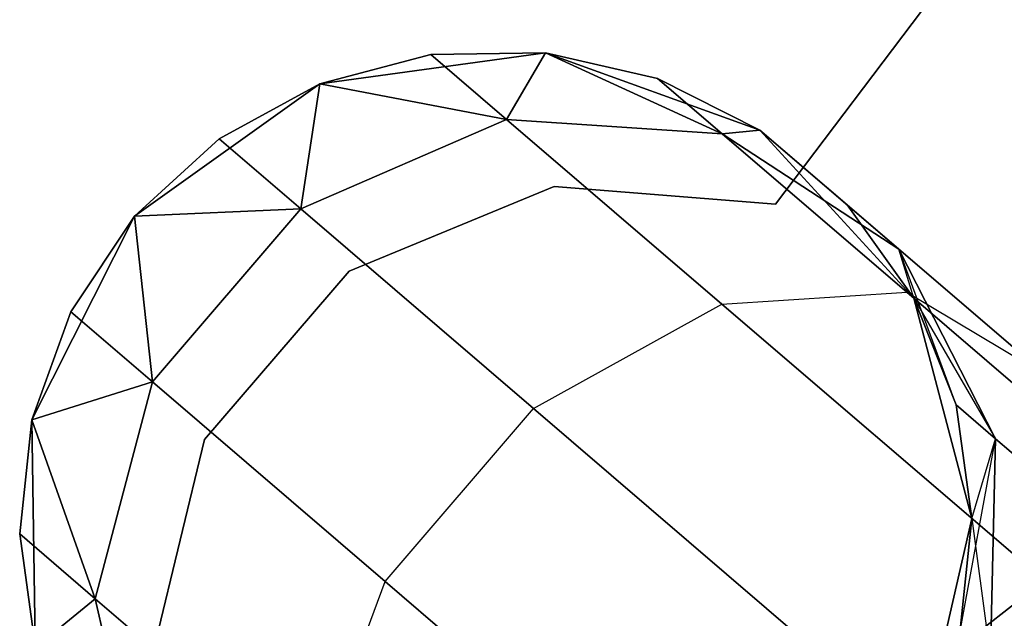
# Model space of a CAD drawing. Extents: x -91 to 91, y -91 to 262.
# Tile 215 of 256: x 44.9 to 46.97, y -39.54 to -38.28. Entities that reach past the tile are written whole.
import ezdxf

# ---------------------------------------------------------------- set-up
doc = ezdxf.new("R2010")
doc.units = 0
doc.header["$LTSCALE"] = 25.4
doc.layers.get('0').update_dxf_attribs({"linetype": 'CONTINUOUS'})

# ---------------------------------------------------------------- blocks, each defined once
blk = doc.blocks.new('ETE0_STL_1')
at = {"color": 0}
for p, q in [((49.8654, -34.1997, 164.5076), (46.4853, -38.6689, 164.5076)), ((46.4853, -38.6689, 162.5076), (49.8654, -34.1997, 162.5076)), ((46.4853, -38.6689, 162.5076), (49.8654, -34.1997, 162.5076)), ((49.8654, -34.1997, 164.5076), (46.4853, -38.6689, 164.5076)), ((46.0026, -38.3509, 327.5076), (45.5284, -38.4163, 327.5076)), ((45.5284, -38.4163, 163.5076), (46.0026, -38.3509, 163.5076)), ((46.0026, -38.3509, 327.5076), (45.5284, -38.4163, 327.5076)), ((45.5284, -38.4163, 163.5076), (46.0026, -38.3509, 163.5076)), ((45.7615, -38.3548, 322.0076), (45.5284, -38.4163, 327.5076)), ((45.7615, -38.3548, 322.0076), (45.5284, -38.4163, 322.0076)), ((45.7615, -38.3548, 322.0076), (45.5284, -38.4163, 327.5076)), ((45.7615, -38.3548, 322.0076), (45.5284, -38.4163, 322.0076)), ((45.7615, -38.3548, 168.0076), (45.5284, -38.4163, 168.0076)), ((45.5284, -38.4163, 163.5076), (45.7615, -38.3548, 168.0076)), ((45.7615, -38.3548, 168.0076), (45.5284, -38.4163, 168.0076)), ((45.5284, -38.4163, 163.5076), (45.7615, -38.3548, 168.0076)), ((46.0026, -38.3509, 322.0076), (45.7615, -38.3548, 322.0076)), ((45.7615, -38.3548, 322.0076), (46.0026, -38.3509, 327.5076)), ((45.7615, -38.3548, 322.0076), (46.0026, -38.3509, 327.5076)), ((46.0026, -38.3509, 322.0076), (45.7615, -38.3548, 322.0076)), ((46.0026, -38.3509, 168.0076), (45.7615, -38.3548, 168.0076)), ((45.7615, -38.3548, 168.0076), (46.0026, -38.3509, 163.5076)), ((45.7615, -38.3548, 168.0076), (46.0026, -38.3509, 163.5076)), ((46.0026, -38.3509, 168.0076), (45.7615, -38.3548, 168.0076)), ((45.7615, -38.3548, 322.0076), (45.9203, -38.491, 320.9558)), ((45.7615, -38.3548, 322.0076), (45.9203, -38.491, 320.9558)), ((45.9203, -38.491, 169.0594), (45.7615, -38.3548, 168.0076)), ((45.9203, -38.491, 169.0594), (45.7615, -38.3548, 168.0076)), ((46.0026, -38.3509, 322.0076), (45.9203, -38.491, 320.9558)), ((46.0026, -38.3509, 322.0076), (45.9203, -38.491, 320.9558)), ((45.9203, -38.491, 169.0594), (46.0026, -38.3509, 168.0076)), ((45.9203, -38.491, 169.0594), (46.0026, -38.3509, 168.0076)), ((46.4528, -38.5135, 327.5076), (46.0026, -38.3509, 327.5076)), ((46.0026, -38.3509, 163.5076), (46.4528, -38.5135, 163.5076)), ((46.2375, -38.4049, 322.0076), (46.0026, -38.3509, 327.5076)), ((46.4528, -38.5135, 327.5076), (46.0026, -38.3509, 327.5076)), ((46.2375, -38.4049, 322.0076), (46.0026, -38.3509, 322.0076)), ((46.0026, -38.3509, 322.0076), (46.0026, -38.3509, 327.5076)), ((46.2375, -38.4049, 322.0076), (46.0026, -38.3509, 327.5076)), ((46.0026, -38.3509, 322.0076), (46.0026, -38.3509, 327.5076)), ((46.0026, -38.3509, 322.0076), (46.3736, -38.5216, 321.1065)), ((46.2375, -38.4049, 322.0076), (46.0026, -38.3509, 322.0076)), ((46.0026, -38.3509, 322.0076), (46.3736, -38.5216, 321.1065)), ((46.3736, -38.5216, 168.9087), (46.0026, -38.3509, 168.0076)), ((46.3736, -38.5216, 168.9087), (46.0026, -38.3509, 168.0076)), ((46.2375, -38.4049, 168.0076), (46.0026, -38.3509, 168.0076)), ((46.0026, -38.3509, 163.5076), (46.2375, -38.4049, 168.0076)), ((46.0026, -38.3509, 163.5076), (46.4528, -38.5135, 163.5076)), ((46.0026, -38.3509, 168.0076), (46.0026, -38.3509, 163.5076)), ((46.0026, -38.3509, 168.0076), (46.0026, -38.3509, 163.5076)), ((46.2375, -38.4049, 168.0076), (46.0026, -38.3509, 168.0076)), ((46.0026, -38.3509, 163.5076), (46.2375, -38.4049, 168.0076)), ((45.5284, -38.4163, 327.5076), (45.1389, -38.6944, 327.5076)), ((45.1389, -38.6944, 163.5076), (45.5284, -38.4163, 163.5076)), ((45.5284, -38.4163, 327.5076), (45.1389, -38.6944, 327.5076)), ((45.1389, -38.6944, 163.5076), (45.5284, -38.4163, 163.5076)), ((45.5284, -38.4163, 322.0076), (45.3168, -38.5317, 322.0076)), ((45.3168, -38.5317, 322.0076), (45.5284, -38.4163, 327.5076)), ((45.3168, -38.5317, 322.0076), (45.5284, -38.4163, 327.5076)), ((45.5284, -38.4163, 322.0076), (45.3168, -38.5317, 322.0076)), ((45.5284, -38.4163, 168.0076), (45.3168, -38.5317, 168.0076)), ((45.3168, -38.5317, 168.0076), (45.5284, -38.4163, 163.5076)), ((45.3168, -38.5317, 168.0076), (45.5284, -38.4163, 163.5076)), ((45.5284, -38.4163, 168.0076), (45.3168, -38.5317, 168.0076)), ((45.5284, -38.4163, 322.0076), (45.4884, -38.6789, 320.8707)), ((45.5284, -38.4163, 322.0076), (45.4884, -38.6789, 320.8707)), ((45.4884, -38.6789, 169.1445), (45.5284, -38.4163, 168.0076)), ((45.4884, -38.6789, 169.1445), (45.5284, -38.4163, 168.0076)), ((45.5284, -38.4163, 322.0076), (45.5284, -38.4163, 327.5076)), ((45.5284, -38.4163, 322.0076), (45.5284, -38.4163, 327.5076)), ((45.5284, -38.4163, 322.0076), (45.9203, -38.491, 320.9558)), ((45.5284, -38.4163, 322.0076), (45.9203, -38.491, 320.9558)), ((45.9203, -38.491, 169.0594), (45.5284, -38.4163, 168.0076)), ((45.9203, -38.491, 169.0594), (45.5284, -38.4163, 168.0076)), ((45.5284, -38.4163, 168.0076), (45.5284, -38.4163, 163.5076)), ((45.5284, -38.4163, 168.0076), (45.5284, -38.4163, 163.5076)), ((46.4528, -38.5135, 322.0076), (46.2375, -38.4049, 322.0076)), ((46.2375, -38.4049, 322.0076), (46.4528, -38.5135, 327.5076)), ((46.2375, -38.4049, 322.0076), (46.4528, -38.5135, 327.5076)), ((46.2375, -38.4049, 322.0076), (46.3736, -38.5216, 321.1065)), ((46.2375, -38.4049, 322.0076), (46.3736, -38.5216, 321.1065)), ((46.4528, -38.5135, 322.0076), (46.2375, -38.4049, 322.0076)), ((46.3736, -38.5216, 168.9087), (46.2375, -38.4049, 168.0076)), ((46.3736, -38.5216, 168.9087), (46.2375, -38.4049, 168.0076)), ((46.4528, -38.5135, 168.0076), (46.2375, -38.4049, 168.0076)), ((46.2375, -38.4049, 168.0076), (46.4528, -38.5135, 163.5076)), ((46.2375, -38.4049, 168.0076), (46.4528, -38.5135, 163.5076)), ((46.4528, -38.5135, 168.0076), (46.2375, -38.4049, 168.0076)), ((45.9203, -38.491, 320.9558), (45.4884, -38.6789, 320.8707)), ((45.9203, -38.491, 320.9558), (45.4884, -38.6789, 320.8707)), ((45.4884, -38.6789, 169.1445), (45.9203, -38.491, 169.0594)), ((45.4884, -38.6789, 169.1445), (45.9203, -38.491, 169.0594)), ((46.3736, -38.5216, 321.1065), (45.9203, -38.491, 320.9558)), ((45.9203, -38.491, 320.9558), (46.3726, -38.8789, 320.0641)), ((45.9203, -38.491, 320.9558), (46.3726, -38.8789, 320.0641)), ((46.3736, -38.5216, 321.1065), (45.9203, -38.491, 320.9558)), ((45.9203, -38.491, 169.0594), (46.3736, -38.5216, 168.9087)), ((46.3726, -38.8789, 169.9511), (45.9203, -38.491, 169.0594)), ((46.3726, -38.8789, 169.9511), (45.9203, -38.491, 169.0594)), ((45.9203, -38.491, 169.0594), (46.3736, -38.5216, 168.9087)), ((46.4528, -38.5135, 322.0076), (46.3736, -38.5216, 321.1065)), ((46.4528, -38.5135, 322.0076), (46.3736, -38.5216, 321.1065)), ((46.3736, -38.5216, 168.9087), (46.4528, -38.5135, 168.0076)), ((46.3736, -38.5216, 168.9087), (46.4528, -38.5135, 168.0076)), ((46.7443, -38.7636, 321.2884), (46.3736, -38.5216, 321.1065)), ((46.3736, -38.5216, 321.1065), (46.761, -38.8539, 320.3427)), ((46.3736, -38.5216, 321.1065), (46.761, -38.8539, 320.3427)), ((46.7443, -38.7636, 321.2884), (46.3736, -38.5216, 321.1065)), ((46.3736, -38.5216, 168.9087), (46.7443, -38.7636, 168.7269)), ((46.761, -38.8539, 169.6726), (46.3736, -38.5216, 168.9087)), ((46.761, -38.8539, 169.6726), (46.3736, -38.5216, 168.9087)), ((46.3736, -38.5216, 168.9087), (46.7443, -38.7636, 168.7269)), ((46.7759, -38.8666, 327.5076), (46.4528, -38.5135, 327.5076)), ((46.4528, -38.5135, 163.5076), (46.7759, -38.8666, 163.5076)), ((46.6357, -38.6704, 322.0076), (46.4528, -38.5135, 327.5076)), ((46.7759, -38.8666, 327.5076), (46.4528, -38.5135, 327.5076)), ((46.6357, -38.6704, 322.0076), (46.4528, -38.5135, 327.5076)), ((46.4528, -38.5135, 322.0076), (46.7443, -38.7636, 321.2884)), ((46.4528, -38.5135, 322.0076), (46.4528, -38.5135, 327.5076)), ((46.4528, -38.5135, 322.0076), (46.4528, -38.5135, 327.5076)), ((46.4528, -38.5135, 322.0076), (46.7443, -38.7636, 321.2884)), ((46.7443, -38.7636, 168.7269), (46.4528, -38.5135, 168.0076)), ((46.4528, -38.5135, 163.5076), (46.6357, -38.6704, 168.0076)), ((46.4528, -38.5135, 168.0076), (46.4528, -38.5135, 163.5076)), ((46.7443, -38.7636, 168.7269), (46.4528, -38.5135, 168.0076)), ((46.4528, -38.5135, 163.5076), (46.6357, -38.6704, 168.0076)), ((46.4528, -38.5135, 163.5076), (46.7759, -38.8666, 163.5076)), ((46.4528, -38.5135, 168.0076), (46.4528, -38.5135, 163.5076)), ((45.3168, -38.5317, 322.0076), (45.1389, -38.6944, 327.5076)), ((45.3168, -38.5317, 322.0076), (45.1389, -38.6944, 327.5076)), ((45.3168, -38.5317, 322.0076), (45.1389, -38.6944, 322.0076)), ((45.3168, -38.5317, 322.0076), (45.1389, -38.6944, 322.0076)), ((45.3168, -38.5317, 168.0076), (45.1389, -38.6944, 168.0076)), ((45.3168, -38.5317, 168.0076), (45.1389, -38.6944, 168.0076)), ((45.3168, -38.5317, 168.0076), (45.1389, -38.6944, 163.5076)), ((45.3168, -38.5317, 168.0076), (45.1389, -38.6944, 163.5076)), ((45.3168, -38.5317, 322.0076), (45.4884, -38.6789, 320.8707)), ((45.3168, -38.5317, 322.0076), (45.4884, -38.6789, 320.8707)), ((45.4884, -38.6789, 169.1445), (45.3168, -38.5317, 168.0076)), ((45.4884, -38.6789, 169.1445), (45.3168, -38.5317, 168.0076)), ((46.0207, -38.6321, 164.5076), (45.5899, -38.8099, 164.5076)), ((45.5899, -38.8099, 162.5076), (46.0207, -38.6321, 162.5076)), ((45.5899, -38.8099, 162.5076), (46.0207, -38.6321, 162.5076)), ((46.0207, -38.6321, 164.5076), (45.5899, -38.8099, 164.5076)), ((46.4853, -38.6689, 164.5076), (46.0207, -38.6321, 164.5076)), ((46.0207, -38.6321, 164.5076), (46.0207, -38.6321, 162.5076)), ((46.0207, -38.6321, 162.5076), (46.4853, -38.6689, 162.5076)), ((46.0207, -38.6321, 164.5076), (46.0207, -38.6321, 162.5076)), ((46.0207, -38.6321, 162.5076), (46.4853, -38.6689, 162.5076)), ((46.4853, -38.6689, 164.5076), (46.0207, -38.6321, 164.5076)), ((46.4853, -38.6689, 164.5076), (46.4853, -38.6689, 162.5076)), ((46.4853, -38.6689, 164.5076), (46.4853, -38.6689, 162.5076)), ((45.1389, -38.6944, 322.0076), (45.4884, -38.6789, 320.8707)), ((45.1389, -38.6944, 322.0076), (45.4884, -38.6789, 320.8707)), ((45.4884, -38.6789, 169.1445), (45.1389, -38.6944, 168.0076)), ((45.4884, -38.6789, 169.1445), (45.1389, -38.6944, 168.0076)), ((45.4884, -38.6789, 320.8707), (45.1768, -39.0422, 320.8707)), ((45.4884, -38.6789, 320.8707), (45.1768, -39.0422, 320.8707)), ((45.1768, -39.0422, 169.1445), (45.4884, -38.6789, 169.1445)), ((45.1768, -39.0422, 169.1445), (45.4884, -38.6789, 169.1445)), ((45.4884, -38.6789, 320.8707), (45.9773, -39.0982, 319.9068)), ((45.4884, -38.6789, 320.8707), (45.9773, -39.0982, 319.9068)), ((45.9773, -39.0982, 170.1084), (45.4884, -38.6789, 169.1445)), ((45.9773, -39.0982, 170.1084), (45.4884, -38.6789, 169.1445)), ((46.7759, -38.8666, 322.0076), (46.6357, -38.6704, 322.0076)), ((46.6357, -38.6704, 322.0076), (46.7759, -38.8666, 327.5076)), ((46.6357, -38.6704, 322.0076), (46.7759, -38.8666, 327.5076)), ((46.6357, -38.6704, 322.0076), (46.7443, -38.7636, 321.2884)), ((46.6357, -38.6704, 322.0076), (46.7443, -38.7636, 321.2884)), ((46.7759, -38.8666, 322.0076), (46.6357, -38.6704, 322.0076)), ((46.7443, -38.7636, 168.7269), (46.6357, -38.6704, 168.0076)), ((46.7759, -38.8666, 168.0076), (46.6357, -38.6704, 168.0076)), ((46.7443, -38.7636, 168.7269), (46.6357, -38.6704, 168.0076)), ((46.6357, -38.6704, 168.0076), (46.7759, -38.8666, 163.5076)), ((46.6357, -38.6704, 168.0076), (46.7759, -38.8666, 163.5076)), ((46.7759, -38.8666, 168.0076), (46.6357, -38.6704, 168.0076)), ((45.1389, -38.6944, 327.5076), (44.9233, -39.1218, 327.5076)), ((44.9233, -39.1218, 163.5076), (45.1389, -38.6944, 163.5076)), ((45.1389, -38.6944, 327.5076), (44.9233, -39.1218, 327.5076)), ((44.9233, -39.1218, 163.5076), (45.1389, -38.6944, 163.5076)), ((45.1389, -38.6944, 327.5076), (45.0052, -38.895, 322.0076)), ((45.1389, -38.6944, 322.0076), (45.0052, -38.895, 322.0076)), ((45.1389, -38.6944, 327.5076), (45.0052, -38.895, 322.0076)), ((45.1389, -38.6944, 322.0076), (45.0052, -38.895, 322.0076)), ((45.1389, -38.6944, 168.0076), (45.0052, -38.895, 168.0076)), ((45.0052, -38.895, 168.0076), (45.1389, -38.6944, 163.5076)), ((45.1389, -38.6944, 168.0076), (45.0052, -38.895, 168.0076)), ((45.0052, -38.895, 168.0076), (45.1389, -38.6944, 163.5076)), ((45.1389, -38.6944, 322.0076), (45.1389, -38.6944, 327.5076)), ((45.1389, -38.6944, 322.0076), (45.1389, -38.6944, 327.5076)), ((45.1389, -38.6944, 322.0076), (45.1768, -39.0422, 320.8707)), ((45.1389, -38.6944, 322.0076), (45.1768, -39.0422, 320.8707)), ((45.1768, -39.0422, 169.1445), (45.1389, -38.6944, 168.0076)), ((45.1768, -39.0422, 169.1445), (45.1389, -38.6944, 168.0076)), ((45.1389, -38.6944, 168.0076), (45.1389, -38.6944, 163.5076)), ((45.1389, -38.6944, 168.0076), (45.1389, -38.6944, 163.5076)), ((46.7759, -38.8666, 322.0076), (46.7443, -38.7636, 321.2884)), ((46.7759, -38.8666, 322.0076), (46.7443, -38.7636, 321.2884)), ((46.9477, -39.1616, 321.4596), (46.7443, -38.7636, 321.2884)), ((46.7443, -38.7636, 321.2884), (47.0536, -39.0288, 320.6786)), ((46.7443, -38.7636, 321.2884), (47.0536, -39.0288, 320.6786)), ((46.9477, -39.1616, 321.4596), (46.7443, -38.7636, 321.2884)), ((46.865, -39.0906, 168.0076), (46.7443, -38.7636, 168.7269)), ((46.7443, -38.7636, 168.7269), (46.9477, -39.1616, 168.5556)), ((46.865, -39.0906, 168.0076), (46.7443, -38.7636, 168.7269)), ((46.7759, -38.8666, 168.0076), (46.7443, -38.7636, 168.7269)), ((46.7759, -38.8666, 168.0076), (46.7443, -38.7636, 168.7269)), ((47.0536, -39.0288, 169.3366), (46.7443, -38.7636, 168.7269)), ((47.0536, -39.0288, 169.3366), (46.7443, -38.7636, 168.7269)), ((46.7443, -38.7636, 168.7269), (46.9477, -39.1616, 168.5556)), ((45.5899, -38.8099, 164.5076), (45.2865, -39.1636, 164.5076)), ((45.2865, -39.1636, 162.5076), (45.5899, -38.8099, 162.5076)), ((45.2865, -39.1636, 162.5076), (45.5899, -38.8099, 162.5076)), ((45.5899, -38.8099, 164.5076), (45.2865, -39.1636, 164.5076)), ((45.5899, -38.8099, 164.5076), (45.5899, -38.8099, 162.5076)), ((45.5899, -38.8099, 164.5076), (45.5899, -38.8099, 162.5076)), ((46.3726, -38.8789, 320.0641), (46.761, -38.8539, 320.3427)), ((46.3726, -38.8789, 320.0641), (46.761, -38.8539, 320.3427)), ((46.3726, -38.8789, 169.9511), (46.761, -38.8539, 169.6726)), ((46.3726, -38.8789, 169.9511), (46.761, -38.8539, 169.6726)), ((46.761, -38.8539, 320.3427), (47.3408, -39.3512, 319.8322)), ((46.761, -38.8539, 320.3427), (47.3408, -39.3512, 319.8322)), ((46.761, -38.8539, 320.3427), (47.0536, -39.0288, 320.6786)), ((46.761, -38.8539, 320.3427), (47.0536, -39.0288, 320.6786)), ((46.761, -38.8539, 169.6726), (47.0536, -39.0288, 169.3366)), ((47.3408, -39.3512, 170.183), (46.761, -38.8539, 169.6726)), ((47.3408, -39.3512, 170.183), (46.761, -38.8539, 169.6726)), ((46.761, -38.8539, 169.6726), (47.0536, -39.0288, 169.3366)), ((46.8978, -39.3294, 327.5076), (46.7759, -38.8666, 327.5076)), ((46.7759, -38.8666, 163.5076), (46.8978, -39.3294, 163.5076)), ((46.865, -39.0906, 322.0076), (46.7759, -38.8666, 327.5076)), ((46.8978, -39.3294, 327.5076), (46.7759, -38.8666, 327.5076)), ((46.865, -39.0906, 322.0076), (46.7759, -38.8666, 322.0076)), ((46.7759, -38.8666, 322.0076), (46.7759, -38.8666, 327.5076)), ((46.865, -39.0906, 322.0076), (46.7759, -38.8666, 327.5076)), ((46.7759, -38.8666, 322.0076), (46.7759, -38.8666, 327.5076)), ((46.7759, -38.8666, 322.0076), (46.9477, -39.1616, 321.4596)), ((46.865, -39.0906, 322.0076), (46.7759, -38.8666, 322.0076)), ((46.7759, -38.8666, 322.0076), (46.9477, -39.1616, 321.4596)), ((46.865, -39.0906, 168.0076), (46.7759, -38.8666, 168.0076)), ((46.7759, -38.8666, 163.5076), (46.865, -39.0906, 168.0076)), ((46.7759, -38.8666, 163.5076), (46.8978, -39.3294, 163.5076)), ((46.7759, -38.8666, 168.0076), (46.7759, -38.8666, 163.5076)), ((46.7759, -38.8666, 168.0076), (46.7759, -38.8666, 163.5076)), ((46.865, -39.0906, 168.0076), (46.7759, -38.8666, 168.0076)), ((46.7759, -38.8666, 163.5076), (46.865, -39.0906, 168.0076)), ((45.0052, -38.895, 322.0076), (44.9233, -39.1218, 327.5076)), ((45.0052, -38.895, 322.0076), (44.9233, -39.1218, 322.0076)), ((45.0052, -38.895, 322.0076), (44.9233, -39.1218, 327.5076)), ((45.0052, -38.895, 322.0076), (44.9233, -39.1218, 322.0076)), ((45.0052, -38.895, 168.0076), (44.9233, -39.1218, 168.0076)), ((44.9233, -39.1218, 163.5076), (45.0052, -38.895, 168.0076)), ((45.0052, -38.895, 168.0076), (44.9233, -39.1218, 168.0076)), ((44.9233, -39.1218, 163.5076), (45.0052, -38.895, 168.0076)), ((45.0052, -38.895, 322.0076), (45.1768, -39.0422, 320.8707)), ((45.0052, -38.895, 322.0076), (45.1768, -39.0422, 320.8707)), ((45.1768, -39.0422, 169.1445), (45.0052, -38.895, 168.0076)), ((45.1768, -39.0422, 169.1445), (45.0052, -38.895, 168.0076)), ((45.9773, -39.0982, 319.9068), (46.3726, -38.8789, 320.0641)), ((45.9773, -39.0982, 319.9068), (46.3726, -38.8789, 320.0641)), ((45.9773, -39.0982, 170.1084), (46.3726, -38.8789, 169.9511)), ((45.9773, -39.0982, 170.1084), (46.3726, -38.8789, 169.9511)), ((46.3726, -38.8789, 320.0641), (47.0494, -39.4594, 319.4683)), ((46.3726, -38.8789, 320.0641), (47.0494, -39.4594, 319.4683)), ((47.0494, -39.4594, 170.5469), (46.3726, -38.8789, 169.9511)), ((47.0494, -39.4594, 170.5469), (46.3726, -38.8789, 169.9511)), ((44.9233, -39.1218, 322.0076), (45.1768, -39.0422, 320.8707)), ((44.9233, -39.1218, 322.0076), (45.1768, -39.0422, 320.8707)), ((45.1768, -39.0422, 169.1445), (44.9233, -39.1218, 168.0076)), ((45.1768, -39.0422, 169.1445), (44.9233, -39.1218, 168.0076)), ((45.1768, -39.0422, 320.8707), (45.0569, -39.4977, 320.9558)), ((45.1768, -39.0422, 320.8707), (45.0569, -39.4977, 320.9558)), ((45.0569, -39.4977, 169.0594), (45.1768, -39.0422, 169.1445)), ((45.0569, -39.4977, 169.0594), (45.1768, -39.0422, 169.1445)), ((45.1768, -39.0422, 320.8707), (45.6657, -39.4615, 319.9068)), ((45.1768, -39.0422, 320.8707), (45.6657, -39.4615, 319.9068)), ((45.6657, -39.4615, 170.1084), (45.1768, -39.0422, 169.1445)), ((45.6657, -39.4615, 170.1084), (45.1768, -39.0422, 169.1445)), ((45.6657, -39.4615, 319.9068), (45.9773, -39.0982, 319.9068)), ((45.6657, -39.4615, 319.9068), (45.9773, -39.0982, 319.9068)), ((45.6657, -39.4615, 170.1084), (45.9773, -39.0982, 170.1084)), ((45.6657, -39.4615, 170.1084), (45.9773, -39.0982, 170.1084)), ((45.9773, -39.0982, 319.9068), (46.7089, -39.7257, 319.2628)), ((45.9773, -39.0982, 319.9068), (46.7089, -39.7257, 319.2628)), ((46.7089, -39.7257, 170.7524), (45.9773, -39.0982, 170.1084)), ((46.7089, -39.7257, 170.7524), (45.9773, -39.0982, 170.1084)), ((46.8978, -39.3294, 322.0076), (46.865, -39.0906, 322.0076)), ((46.865, -39.0906, 322.0076), (46.8978, -39.3294, 327.5076)), ((46.865, -39.0906, 322.0076), (46.8978, -39.3294, 327.5076)), ((46.865, -39.0906, 322.0076), (46.9477, -39.1616, 321.4596)), ((46.865, -39.0906, 322.0076), (46.9477, -39.1616, 321.4596)), ((46.8978, -39.3294, 322.0076), (46.865, -39.0906, 322.0076)), ((46.9477, -39.1616, 168.5556), (46.865, -39.0906, 168.0076)), ((46.8978, -39.3294, 168.0076), (46.865, -39.0906, 168.0076)), ((46.9477, -39.1616, 168.5556), (46.865, -39.0906, 168.0076)), ((46.865, -39.0906, 168.0076), (46.8978, -39.3294, 163.5076)), ((46.865, -39.0906, 168.0076), (46.8978, -39.3294, 163.5076)), ((46.8978, -39.3294, 168.0076), (46.865, -39.0906, 168.0076)), ((44.9233, -39.1218, 322.0076), (44.8981, -39.3615, 322.0076)), ((44.8981, -39.3615, 322.0076), (44.9233, -39.1218, 327.5076)), ((44.8981, -39.3615, 322.0076), (44.9233, -39.1218, 327.5076)), ((44.9233, -39.1218, 322.0076), (44.8981, -39.3615, 322.0076)), ((44.9233, -39.1218, 168.0076), (44.8981, -39.3615, 168.0076)), ((44.8981, -39.3615, 168.0076), (44.9233, -39.1218, 163.5076)), ((44.8981, -39.3615, 168.0076), (44.9233, -39.1218, 163.5076)), ((44.9233, -39.1218, 168.0076), (44.8981, -39.3615, 168.0076)), ((44.9233, -39.1218, 327.5076), (44.931, -39.6003, 327.5076)), ((44.931, -39.6003, 163.5076), (44.9233, -39.1218, 163.5076)), ((44.9233, -39.1218, 322.0076), (44.9233, -39.1218, 327.5076)), ((44.9233, -39.1218, 322.0076), (44.9233, -39.1218, 327.5076)), ((44.9233, -39.1218, 327.5076), (44.931, -39.6003, 327.5076)), ((44.9233, -39.1218, 322.0076), (45.0569, -39.4977, 320.9558)), ((44.9233, -39.1218, 322.0076), (45.0569, -39.4977, 320.9558)), ((45.0569, -39.4977, 169.0594), (44.9233, -39.1218, 168.0076)), ((45.0569, -39.4977, 169.0594), (44.9233, -39.1218, 168.0076)), ((44.931, -39.6003, 163.5076), (44.9233, -39.1218, 163.5076)), ((44.9233, -39.1218, 168.0076), (44.9233, -39.1218, 163.5076)), ((44.9233, -39.1218, 168.0076), (44.9233, -39.1218, 163.5076)), ((45.2865, -39.1636, 164.5076), (45.1763, -39.6164, 164.5076)), ((45.1763, -39.6164, 162.5076), (45.2865, -39.1636, 162.5076)), ((45.1763, -39.6164, 162.5076), (45.2865, -39.1636, 162.5076)), ((45.2865, -39.1636, 164.5076), (45.1763, -39.6164, 164.5076)), ((45.2865, -39.1636, 164.5076), (45.2865, -39.1636, 162.5076)), ((45.2865, -39.1636, 164.5076), (45.2865, -39.1636, 162.5076)), ((46.8726, -39.5692, 168.0076), (46.9477, -39.1616, 168.5556)), ((46.8726, -39.5692, 168.0076), (46.9477, -39.1616, 168.5556)), ((46.8978, -39.3294, 322.0076), (46.9477, -39.1616, 321.4596)), ((46.8978, -39.3294, 322.0076), (46.9477, -39.1616, 321.4596)), ((46.8978, -39.3294, 168.0076), (46.9477, -39.1616, 168.5556)), ((46.8978, -39.3294, 168.0076), (46.9477, -39.1616, 168.5556)), ((46.9477, -39.1616, 321.4596), (46.937, -39.6244, 321.5811)), ((46.9477, -39.1616, 321.4596), (46.937, -39.6244, 321.5811)), ((46.937, -39.6244, 168.4341), (46.9477, -39.1616, 168.5556)), ((46.937, -39.6244, 168.4341), (46.9477, -39.1616, 168.5556)), ((46.9477, -39.1616, 321.4596), (47.1833, -39.3636, 320.9951)), ((46.9477, -39.1616, 321.4596), (47.1833, -39.3636, 320.9951)), ((47.1833, -39.3636, 169.0201), (46.9477, -39.1616, 168.5556)), ((47.1833, -39.3636, 169.0201), (46.9477, -39.1616, 168.5556)), ((46.7908, -39.7959, 327.5076), (46.8978, -39.3294, 327.5076)), ((46.8978, -39.3294, 163.5076), (46.7908, -39.7959, 163.5076)), ((46.7908, -39.7959, 327.5076), (46.8978, -39.3294, 327.5076)), ((46.8978, -39.3294, 163.5076), (46.7908, -39.7959, 163.5076)), ((46.8726, -39.5692, 322.0076), (46.8978, -39.3294, 327.5076)), ((46.8726, -39.5692, 322.0076), (46.8978, -39.3294, 322.0076)), ((46.8726, -39.5692, 322.0076), (46.8978, -39.3294, 327.5076)), ((46.8726, -39.5692, 322.0076), (46.8978, -39.3294, 322.0076)), ((46.8726, -39.5692, 168.0076), (46.8978, -39.3294, 168.0076)), ((46.8978, -39.3294, 163.5076), (46.8726, -39.5692, 168.0076)), ((46.8726, -39.5692, 168.0076), (46.8978, -39.3294, 168.0076)), ((46.8978, -39.3294, 163.5076), (46.8726, -39.5692, 168.0076)), ((46.8978, -39.3294, 322.0076), (46.8978, -39.3294, 327.5076)), ((46.8978, -39.3294, 322.0076), (46.8978, -39.3294, 327.5076)), ((46.8978, -39.3294, 322.0076), (46.937, -39.6244, 321.5811)), ((46.8978, -39.3294, 322.0076), (46.937, -39.6244, 321.5811)), ((46.8978, -39.3294, 168.0076), (46.8978, -39.3294, 163.5076)), ((46.8978, -39.3294, 168.0076), (46.8978, -39.3294, 163.5076)), ((44.8981, -39.3615, 322.0076), (44.931, -39.6003, 327.5076)), ((44.8981, -39.3615, 322.0076), (44.931, -39.6003, 322.0076)), ((44.8981, -39.3615, 322.0076), (44.931, -39.6003, 327.5076)), ((44.8981, -39.3615, 322.0076), (44.931, -39.6003, 322.0076)), ((44.8981, -39.3615, 322.0076), (45.0569, -39.4977, 320.9558)), ((44.8981, -39.3615, 322.0076), (45.0569, -39.4977, 320.9558)), ((45.0569, -39.4977, 169.0594), (44.8981, -39.3615, 168.0076)), ((44.8981, -39.3615, 168.0076), (44.931, -39.6003, 168.0076)), ((45.0569, -39.4977, 169.0594), (44.8981, -39.3615, 168.0076)), ((44.931, -39.6003, 163.5076), (44.8981, -39.3615, 168.0076)), ((44.8981, -39.3615, 168.0076), (44.931, -39.6003, 168.0076)), ((44.931, -39.6003, 163.5076), (44.8981, -39.3615, 168.0076)), ((45.5092, -39.8856, 320.0641), (45.6657, -39.4615, 319.9068)), ((45.5092, -39.8856, 320.0641), (45.6657, -39.4615, 319.9068)), ((45.5092, -39.8856, 169.9511), (45.6657, -39.4615, 170.1084)), ((45.5092, -39.8856, 169.9511), (45.6657, -39.4615, 170.1084)), ((45.6657, -39.4615, 319.9068), (46.3973, -40.089, 319.2628)), ((45.6657, -39.4615, 319.9068), (46.3973, -40.089, 319.2628)), ((46.3973, -40.089, 170.7524), (45.6657, -39.4615, 170.1084)), ((46.3973, -40.089, 170.7524), (45.6657, -39.4615, 170.1084)), ((46.7089, -39.7257, 319.2628), (47.0494, -39.4594, 319.4683)), ((46.7089, -39.7257, 319.2628), (47.0494, -39.4594, 319.4683)), ((47.0494, -39.4594, 170.5469), (46.7089, -39.7257, 170.7524)), ((47.0494, -39.4594, 170.5469), (46.7089, -39.7257, 170.7524)), ((44.931, -39.6003, 322.0076), (45.0569, -39.4977, 320.9558)), ((44.931, -39.6003, 322.0076), (45.0569, -39.4977, 320.9558)), ((45.0569, -39.4977, 169.0594), (44.931, -39.6003, 168.0076)), ((45.0569, -39.4977, 169.0594), (44.931, -39.6003, 168.0076)), ((45.0569, -39.4977, 320.9558), (45.1561, -39.941, 321.1065)), ((45.0569, -39.4977, 320.9558), (45.1561, -39.941, 321.1065)), ((45.0569, -39.4977, 320.9558), (45.5092, -39.8856, 320.0641)), ((45.0569, -39.4977, 320.9558), (45.5092, -39.8856, 320.0641)), ((45.1561, -39.941, 168.9087), (45.0569, -39.4977, 169.0594)), ((45.5092, -39.8856, 169.9511), (45.0569, -39.4977, 169.0594)), ((45.1561, -39.941, 168.9087), (45.0569, -39.4977, 169.0594)), ((45.5092, -39.8856, 169.9511), (45.0569, -39.4977, 169.0594))]:
    blk.add_line(p, q, dxfattribs=at)

msp = doc.modelspace()

# ---------------------------------------------------------------- block references
at = {"color": 253}
msp.add_blockref('ETE0_STL_1', (0, 0), dxfattribs=at)

doc.saveas('drawing.dxf')
